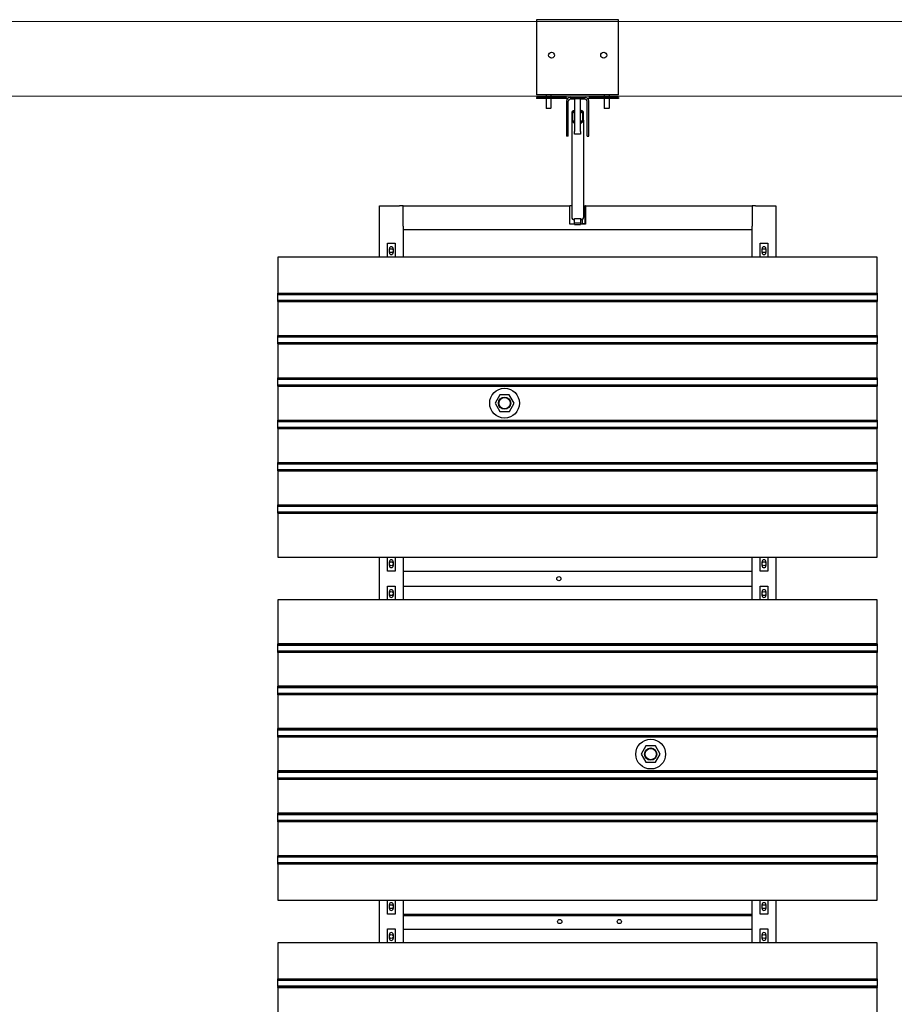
# Model space of a CAD drawing. Extents: x -89225 to 110569, y 13360 to 87647.
# Tile 226 of 256: x 23510 to 26443, y 61092 to 64394. Entities that reach past the tile are written whole.
import ezdxf

# ---------------------------------------------------------------- set-up
doc = ezdxf.new("R2010")
doc.units = 0
doc.layers.add('Beluchtingstank', color=253, linetype='Continuous')
doc.layers.add('Iv-Lines 035', color=4, linetype='Continuous')

# ---------------------------------------------------------------- blocks, each defined once
blk = doc.blocks.new('Beluchtingselementen Bosman')
for p, q in [((1264754.4, -873668.2), (1264754.4, -873908.7)), ((1265029.4, -873668.2), (1264754.4, -873668.2)), ((1265029.4, -873908.7), (1265029.4, -873668.2)), ((1264754.4, -873908.7), (1264754.4, -873920.7)), ((1265029.4, -873920.7), (1264754.4, -873920.7)), ((1264854.4, -873928.8), (1264754.4, -873928.8)), ((1264754.4, -873928.8), (1264754.4, -873932.8)), ((1264854.4, -873932.8), (1264754.4, -873932.8)), ((1264786.4, -873920.7), (1264786.4, -873928.8)), ((1264786.4, -873932.8), (1264786.4, -873965.2)), ((1264802.4, -873920.7), (1264802.4, -873928.8)), ((1264802.4, -873932.8), (1264802.4, -873965.2)), ((1264854.4, -873928.8), (1264854.4, -873932.8)), ((1264866.4, -873928.8), (1264917.4, -873928.8)), ((1264881.9, -873934.8), (1264866.4, -873934.8)), ((1264881.9, -873933.5), (1264881.9, -874043.3)), ((1264901.9, -873933.5), (1264881.9, -873933.5)), ((1264901.9, -874043.3), (1264901.9, -873933.5)), ((1264917.4, -873934.8), (1264901.9, -873934.8)), ((1265029.4, -873928.8), (1264929.4, -873928.8)), ((1264929.4, -873928.8), (1264929.4, -873932.8)), ((1265029.4, -873932.8), (1264929.4, -873932.8)), ((1264981.4, -873920.7), (1264981.4, -873928.8)), ((1264981.4, -873932.8), (1264981.4, -873965.2)), ((1264997.4, -873920.7), (1264997.4, -873928.8)), ((1264997.4, -873932.8), (1264997.4, -873965.2)), ((1265029.4, -873920.7), (1265029.4, -873908.7)), ((1265029.4, -873928.8), (1265029.4, -873932.8)), ((1264786.4, -873965.2), (1264802.4, -873965.2)), ((1264786.9, -873965.7), (1264786.4, -873965.2)), ((1264801.9, -873965.7), (1264786.9, -873965.7)), ((1264801.9, -873965.7), (1264802.4, -873965.2)), ((1264854.4, -873940.8), (1264854.4, -874058.8)), ((1264860.4, -874058.8), (1264860.4, -873940.8)), ((1264923.4, -874058.8), (1264923.4, -873940.8)), ((1264929.4, -874058.8), (1264929.4, -873940.8)), ((1264981.4, -873965.2), (1264997.4, -873965.2)), ((1264981.9, -873965.7), (1264981.4, -873965.2)), ((1264996.9, -873965.7), (1264981.9, -873965.7)), ((1264996.9, -873965.7), (1264997.4, -873965.2)), ((1264871.9, -873981), (1264871.9, -874004.9)), ((1264875.9, -874004.9), (1264875.9, -873981)), ((1264880.9, -873973.1), (1264879.9, -873973.1)), ((1264879.9, -873977.1), (1264880.9, -873977.1)), ((1264880.9, -873977.1), (1264880.9, -873973.1)), ((1264880.9, -873981.5), (1264880.9, -873977.1)), ((1264880.9, -873977.5), (1264881.9, -873977.5)), ((1264881.9, -873981.5), (1264880.9, -873981.5)), ((1264901.9, -873977.5), (1264902.9, -873977.5)), ((1264902.9, -873981.5), (1264901.9, -873981.5)), ((1264903.9, -873973.1), (1264902.9, -873973.1)), ((1264902.9, -873973.1), (1264902.9, -873977.1)), ((1264902.9, -873977.1), (1264902.9, -873981.5)), ((1264902.9, -873977.1), (1264903.9, -873977.1)), ((1264907.9, -873981), (1264907.9, -874004.9)), ((1264911.9, -874004.9), (1264911.9, -873981)), ((1264871.9, -874004.9), (1264871.9, -874331.2)), ((1264880.9, -874008.9), (1264879.9, -874008.9)), ((1264879.9, -874012.9), (1264880.9, -874012.9)), ((1264880.9, -874012.9), (1264880.9, -874008.9)), ((1264880.9, -874017.4), (1264880.9, -874012.9)), ((1264880.9, -874013.4), (1264881.9, -874013.4)), ((1264881.9, -874017.4), (1264880.9, -874017.4)), ((1264901.9, -874013.4), (1264902.9, -874013.4)), ((1264902.9, -874017.4), (1264901.9, -874017.4)), ((1264903.9, -874008.9), (1264902.9, -874008.9)), ((1264902.9, -874008.9), (1264902.9, -874012.9)), ((1264902.9, -874012.9), (1264903.9, -874012.9)), ((1264902.9, -874012.9), (1264902.9, -874017.4)), ((1264911.9, -874004.9), (1264911.9, -874331.2)), ((1264860.4, -874058.8), (1264854.4, -874058.8)), ((1264881.9, -874052.2), (1264881.9, -874043.3)), ((1264901.9, -874052.2), (1264881.9, -874052.2)), ((1264901.9, -874043.3), (1264901.9, -874052.2)), ((1264923.4, -874058.8), (1264929.4, -874058.8)), ((1264226.9, -874464.3), (1264226.9, -874292.8)), ((1264226.9, -874292.8), (1264294.9, -874292.8)), ((1264306.9, -874292.8), (1264294.9, -874292.8)), ((1264306.9, -874292.8), (1264865.9, -874292.8)), ((1264306.9, -874360.8), (1264306.9, -874292.8)), ((1264865.9, -874353.8), (1264865.9, -874292.8)), ((1264871.9, -874292.8), (1264865.9, -874292.8)), ((1264911.9, -874292.8), (1264916.9, -874292.8)), ((1264917.9, -874292.8), (1264916.9, -874292.8)), ((1264916.9, -874352.8), (1264916.9, -874292.8)), ((1264917.9, -874292.8), (1265476.9, -874292.8)), ((1264917.9, -874292.8), (1264917.9, -874353.8)), ((1265488.9, -874292.8), (1265476.9, -874292.8)), ((1265476.9, -874292.8), (1265476.9, -874360.8)), ((1265488.9, -874292.8), (1265556.9, -874292.8)), ((1265556.9, -874292.8), (1265556.9, -874464.3)), ((1264306.9, -874360.8), (1264306.9, -874372.8)), ((1264881.9, -874353.8), (1264865.9, -874353.8)), ((1264879.9, -874339.2), (1264880.9, -874339.2)), ((1264880.9, -874339.2), (1264880.9, -874334.7)), ((1264880.9, -874334.7), (1264902.9, -874334.7)), ((1264881.9, -874349.7), (1264881.9, -874334.7)), ((1264881.9, -874355), (1264881.9, -874349.7)), ((1264881.9, -874349.7), (1264901.9, -874349.7)), ((1264881.9, -874355), (1264901.9, -874355)), ((1264901.9, -874334.7), (1264901.9, -874349.7)), ((1264901.9, -874349.7), (1264901.9, -874355)), ((1264917.9, -874353.8), (1264901.9, -874353.8)), ((1264902.9, -874334.7), (1264902.9, -874339.2)), ((1264902.9, -874339.2), (1264903.9, -874339.2)), ((1264906.9, -874338.6), (1264906.9, -874352.8)), ((1264916.9, -874352.8), (1264906.9, -874352.8)), ((1265476.9, -874372.8), (1265476.9, -874360.8)), ((1264306.9, -874372.8), (1264306.9, -874464.3)), ((1265476.9, -874372.8), (1264306.9, -874372.8)), ((1265476.9, -874464.3), (1265476.9, -874372.8)), ((1264254.4, -874464.3), (1264254.4, -874417.7)), ((1264254.4, -874417.7), (1264279.4, -874417.7)), ((1264279.4, -874417.7), (1264279.4, -874464.3)), ((1265504.4, -874464.3), (1265504.4, -874417.7)), ((1265504.4, -874417.7), (1265529.4, -874417.7)), ((1265529.4, -874417.7), (1265529.4, -874464.3)), ((1265896.9, -874464.3), (1263886.9, -874464.3)), ((1263886.9, -874464.3), (1263886.9, -874585)), ((1264260.4, -874449.3), (1264260.4, -874436.3)), ((1264273.4, -874436.3), (1264273.4, -874449.3)), ((1265510.4, -874449.3), (1265510.4, -874436.3)), ((1265523.4, -874436.3), (1265523.4, -874449.3)), ((1265896.9, -874585), (1265896.9, -874464.3)), ((1263886.9, -874585.7), (1263886.9, -874585)), ((1263886.9, -874585), (1265896.9, -874585)), ((1263886.9, -874588.5), (1263886.9, -874585.7)), ((1263886.9, -874585.7), (1265896.9, -874585.7)), ((1263886.9, -874588.5), (1263886.9, -874589.7)), ((1263886.9, -874591.3), (1263886.9, -874589.7)), ((1263886.9, -874589.7), (1265896.9, -874589.7)), ((1263886.9, -874607.3), (1263886.9, -874591.3)), ((1265896.9, -874585), (1265896.9, -874585.7)), ((1265896.9, -874585.7), (1265896.9, -874588.5)), ((1265896.9, -874589.7), (1265896.9, -874588.5)), ((1265896.9, -874589.7), (1265896.9, -874591.3)), ((1265896.9, -874591.3), (1265896.9, -874607.3)), ((1263886.9, -874608.8), (1263886.9, -874607.3)), ((1263886.9, -874608.8), (1263886.9, -874610.1)), ((1263886.9, -874608.8), (1265896.9, -874608.8)), ((1263886.9, -874612.9), (1263886.9, -874610.1)), ((1263886.9, -874613.6), (1263886.9, -874612.9)), ((1263886.9, -874612.9), (1265896.9, -874612.9)), ((1263886.9, -874613.6), (1263886.9, -874727)), ((1263886.9, -874613.6), (1265896.9, -874613.6)), ((1265896.9, -874607.3), (1265896.9, -874608.8)), ((1265896.9, -874610.1), (1265896.9, -874608.8)), ((1265896.9, -874610.1), (1265896.9, -874612.9)), ((1265896.9, -874612.9), (1265896.9, -874613.6)), ((1265896.9, -874727), (1265896.9, -874613.6)), ((1263886.9, -874727.7), (1263886.9, -874727)), ((1263886.9, -874727), (1265896.9, -874727)), ((1263886.9, -874730.5), (1263886.9, -874727.7)), ((1263886.9, -874727.7), (1265896.9, -874727.7)), ((1265896.9, -874727), (1265896.9, -874727.7)), ((1265896.9, -874727.7), (1265896.9, -874730.5)), ((1263886.9, -874730.5), (1263886.9, -874731.7)), ((1263886.9, -874733.3), (1263886.9, -874731.7)), ((1263886.9, -874731.7), (1265896.9, -874731.7)), ((1263886.9, -874749.3), (1263886.9, -874733.3)), ((1263886.9, -874750.8), (1263886.9, -874749.3)), ((1263886.9, -874750.8), (1263886.9, -874752.1)), ((1263886.9, -874750.8), (1265896.9, -874750.8)), ((1263886.9, -874754.9), (1263886.9, -874752.1)), ((1263886.9, -874755.6), (1263886.9, -874754.9)), ((1263886.9, -874754.9), (1265896.9, -874754.9)), ((1263886.9, -874755.6), (1263886.9, -874869)), ((1263886.9, -874755.6), (1265896.9, -874755.6)), ((1265896.9, -874731.7), (1265896.9, -874730.5)), ((1265896.9, -874731.7), (1265896.9, -874733.3)), ((1265896.9, -874733.3), (1265896.9, -874749.3)), ((1265896.9, -874749.3), (1265896.9, -874750.8)), ((1265896.9, -874752.1), (1265896.9, -874750.8)), ((1265896.9, -874752.1), (1265896.9, -874754.9)), ((1265896.9, -874754.9), (1265896.9, -874755.6)), ((1265896.9, -874869), (1265896.9, -874755.6)), ((1263886.9, -874869.7), (1263886.9, -874869)), ((1263886.9, -874869), (1265896.9, -874869)), ((1263886.9, -874872.5), (1263886.9, -874869.7)), ((1263886.9, -874869.7), (1265896.9, -874869.7)), ((1263886.9, -874872.5), (1263886.9, -874873.7)), ((1263886.9, -874875.3), (1263886.9, -874873.7)), ((1263886.9, -874873.7), (1265896.9, -874873.7)), ((1263886.9, -874891.3), (1263886.9, -874875.3)), ((1263886.9, -874892.8), (1263886.9, -874891.3)), ((1263886.9, -874892.8), (1263886.9, -874894.1)), ((1263886.9, -874892.8), (1265896.9, -874892.8)), ((1265896.9, -874869), (1265896.9, -874869.7)), ((1265896.9, -874869.7), (1265896.9, -874872.5)), ((1265896.9, -874873.7), (1265896.9, -874872.5)), ((1265896.9, -874873.7), (1265896.9, -874875.3)), ((1265896.9, -874875.3), (1265896.9, -874891.3)), ((1265896.9, -874891.3), (1265896.9, -874892.8)), ((1265896.9, -874894.1), (1265896.9, -874892.8)), ((1263886.9, -874896.9), (1263886.9, -874894.1)), ((1263886.9, -874897.6), (1263886.9, -874896.9)), ((1263886.9, -874896.9), (1265896.9, -874896.9)), ((1263886.9, -874897.6), (1263886.9, -875011)), ((1263886.9, -874897.6), (1265896.9, -874897.6)), ((1264662.7, -874926.7), (1264630.9, -874926.8)), ((1264678.7, -874954.2), (1264662.7, -874926.7)), ((1265896.9, -874894.1), (1265896.9, -874896.9)), ((1265896.9, -874896.9), (1265896.9, -874897.6)), ((1265896.9, -875011), (1265896.9, -874897.6)), ((1264630.9, -874926.8), (1264615.1, -874954.4)), ((1264615.1, -874954.4), (1264631.1, -874981.9)), ((1264662.9, -874981.8), (1264678.7, -874954.2)), ((1264631.1, -874981.9), (1264662.9, -874981.8)), ((1263886.9, -875011.7), (1263886.9, -875011)), ((1263886.9, -875011), (1265896.9, -875011)), ((1263886.9, -875014.5), (1263886.9, -875011.7)), ((1263886.9, -875011.7), (1265896.9, -875011.7)), ((1263886.9, -875014.5), (1263886.9, -875015.7)), ((1263886.9, -875017.3), (1263886.9, -875015.7)), ((1263886.9, -875015.7), (1265896.9, -875015.7)), ((1263886.9, -875033.3), (1263886.9, -875017.3)), ((1265896.9, -875011), (1265896.9, -875011.7)), ((1265896.9, -875011.7), (1265896.9, -875014.5)), ((1265896.9, -875015.7), (1265896.9, -875014.5)), ((1265896.9, -875015.7), (1265896.9, -875017.3)), ((1265896.9, -875017.3), (1265896.9, -875033.3)), ((1263886.9, -875034.8), (1263886.9, -875033.3)), ((1263886.9, -875034.8), (1263886.9, -875036.1)), ((1263886.9, -875034.8), (1265896.9, -875034.8)), ((1263886.9, -875038.9), (1263886.9, -875036.1)), ((1263886.9, -875039.6), (1263886.9, -875038.9)), ((1263886.9, -875038.9), (1265896.9, -875038.9)), ((1263886.9, -875039.6), (1263886.9, -875153)), ((1263886.9, -875039.6), (1265896.9, -875039.6)), ((1265896.9, -875033.3), (1265896.9, -875034.8)), ((1265896.9, -875036.1), (1265896.9, -875034.8)), ((1265896.9, -875036.1), (1265896.9, -875038.9)), ((1265896.9, -875038.9), (1265896.9, -875039.6)), ((1265896.9, -875153), (1265896.9, -875039.6)), ((1263886.9, -875153.7), (1263886.9, -875153)), ((1263886.9, -875153), (1265896.9, -875153)), ((1263886.9, -875156.5), (1263886.9, -875153.7)), ((1263886.9, -875153.7), (1265896.9, -875153.7)), ((1263886.9, -875156.5), (1263886.9, -875157.7)), ((1263886.9, -875159.3), (1263886.9, -875157.7)), ((1263886.9, -875157.7), (1265896.9, -875157.7)), ((1265896.9, -875153), (1265896.9, -875153.7)), ((1265896.9, -875153.7), (1265896.9, -875156.5)), ((1265896.9, -875157.7), (1265896.9, -875156.5)), ((1265896.9, -875157.7), (1265896.9, -875159.3)), ((1263886.9, -875175.3), (1263886.9, -875159.3)), ((1263886.9, -875176.8), (1263886.9, -875175.3)), ((1263886.9, -875176.8), (1263886.9, -875178.1)), ((1263886.9, -875176.8), (1265896.9, -875176.8)), ((1263886.9, -875180.9), (1263886.9, -875178.1)), ((1263886.9, -875181.6), (1263886.9, -875180.9)), ((1263886.9, -875180.9), (1265896.9, -875180.9)), ((1263886.9, -875181.6), (1263886.9, -875295)), ((1263886.9, -875181.6), (1265896.9, -875181.6)), ((1265896.9, -875159.3), (1265896.9, -875175.3)), ((1265896.9, -875175.3), (1265896.9, -875176.8)), ((1265896.9, -875178.1), (1265896.9, -875176.8)), ((1265896.9, -875178.1), (1265896.9, -875180.9)), ((1265896.9, -875180.9), (1265896.9, -875181.6)), ((1265896.9, -875295), (1265896.9, -875181.6)), ((1263886.9, -875295.7), (1263886.9, -875295)), ((1263886.9, -875295), (1265896.9, -875295)), ((1263886.9, -875298.5), (1263886.9, -875295.7)), ((1263886.9, -875295.7), (1265896.9, -875295.7)), ((1263886.9, -875298.5), (1263886.9, -875299.7)), ((1263886.9, -875301.3), (1263886.9, -875299.7)), ((1263886.9, -875299.7), (1265896.9, -875299.7)), ((1263886.9, -875317.3), (1263886.9, -875301.3)), ((1263886.9, -875318.8), (1263886.9, -875317.3)), ((1263886.9, -875318.8), (1263886.9, -875320.1)), ((1263886.9, -875318.8), (1265896.9, -875318.8)), ((1263886.9, -875322.9), (1263886.9, -875320.1)), ((1263886.9, -875323.6), (1263886.9, -875322.9)), ((1263886.9, -875322.9), (1265896.9, -875322.9)), ((1265896.9, -875295), (1265896.9, -875295.7)), ((1265896.9, -875295.7), (1265896.9, -875298.5)), ((1265896.9, -875299.7), (1265896.9, -875298.5)), ((1265896.9, -875299.7), (1265896.9, -875301.3)), ((1265896.9, -875301.3), (1265896.9, -875317.3)), ((1265896.9, -875317.3), (1265896.9, -875318.8)), ((1265896.9, -875320.1), (1265896.9, -875318.8)), ((1265896.9, -875320.1), (1265896.9, -875322.9)), ((1265896.9, -875322.9), (1265896.9, -875323.6)), ((1263886.9, -875323.6), (1263886.9, -875471.1)), ((1263886.9, -875323.6), (1265896.9, -875323.6)), ((1265896.9, -875471.1), (1265896.9, -875323.6)), ((1263886.9, -875471.1), (1265896.9, -875471.1)), ((1264226.9, -875614.3), (1264226.9, -875471.1)), ((1264254.4, -875517.7), (1264254.4, -875471.1)), ((1264260.4, -875499.1), (1264260.4, -875486.1)), ((1264273.4, -875486.1), (1264273.4, -875499.1)), ((1264279.4, -875471.1), (1264279.4, -875517.7)), ((1264306.9, -875471.1), (1264306.9, -875614.3)), ((1265476.9, -875614.3), (1265476.9, -875471.1)), ((1265504.4, -875517.7), (1265504.4, -875471.1)), ((1265510.4, -875499.1), (1265510.4, -875486.1)), ((1265523.4, -875486.1), (1265523.4, -875499.1)), ((1265529.4, -875471.1), (1265529.4, -875517.7)), ((1265556.9, -875471.1), (1265556.9, -875614.3)), ((1264279.4, -875517.7), (1264254.4, -875517.7)), ((1264306.9, -875517.8), (1265476.9, -875517.8)), ((1265529.4, -875517.7), (1265504.4, -875517.7)), ((1264306.9, -875523.8), (1264306.9, -875567.8)), ((1265476.9, -875567.8), (1265476.9, -875523.8)), ((1264254.4, -875614.3), (1264254.4, -875567.7)), ((1264254.4, -875567.7), (1264279.4, -875567.7)), ((1264260.4, -875599.3), (1264260.4, -875586.3)), ((1264273.4, -875586.3), (1264273.4, -875599.3)), ((1264279.4, -875567.7), (1264279.4, -875614.3)), ((1264306.9, -875567.8), (1265476.9, -875567.8)), ((1265504.4, -875614.3), (1265504.4, -875567.7)), ((1265504.4, -875567.7), (1265529.4, -875567.7)), ((1265510.4, -875599.3), (1265510.4, -875586.3)), ((1265523.4, -875586.3), (1265523.4, -875599.3)), ((1265529.4, -875567.7), (1265529.4, -875614.3)), ((1265896.9, -875614.3), (1263886.9, -875614.3)), ((1263886.9, -875614.3), (1263886.9, -875761.8)), ((1265896.9, -875761.8), (1265896.9, -875614.3)), ((1263886.9, -875762.5), (1263886.9, -875761.8)), ((1265896.9, -875761.8), (1263886.9, -875761.8)), ((1263886.9, -875765.3), (1263886.9, -875762.5)), ((1265896.9, -875762.5), (1263886.9, -875762.5)), ((1263886.9, -875765.3), (1263886.9, -875766.5)), ((1263886.9, -875768.1), (1263886.9, -875766.5)), ((1265896.9, -875766.5), (1263886.9, -875766.5)), ((1263886.9, -875784.1), (1263886.9, -875768.1)), ((1263886.9, -875785.6), (1263886.9, -875784.1)), ((1265896.9, -875761.8), (1265896.9, -875762.5)), ((1265896.9, -875762.5), (1265896.9, -875765.3)), ((1265896.9, -875766.5), (1265896.9, -875765.3)), ((1265896.9, -875766.5), (1265896.9, -875768.1)), ((1265896.9, -875768.1), (1265896.9, -875784.1)), ((1265896.9, -875784.1), (1265896.9, -875785.6)), ((1263886.9, -875785.6), (1263886.9, -875786.9)), ((1265896.9, -875785.6), (1263886.9, -875785.6)), ((1263886.9, -875789.7), (1263886.9, -875786.9)), ((1263886.9, -875790.4), (1263886.9, -875789.7)), ((1265896.9, -875789.7), (1263886.9, -875789.7)), ((1263886.9, -875790.4), (1263886.9, -875903.8)), ((1265896.9, -875790.4), (1263886.9, -875790.4)), ((1265896.9, -875786.9), (1265896.9, -875785.6)), ((1265896.9, -875786.9), (1265896.9, -875789.7)), ((1265896.9, -875789.7), (1265896.9, -875790.4)), ((1265896.9, -875903.8), (1265896.9, -875790.4)), ((1263886.9, -875904.5), (1263886.9, -875903.8)), ((1265896.9, -875903.8), (1263886.9, -875903.8)), ((1263886.9, -875907.3), (1263886.9, -875904.5)), ((1265896.9, -875904.5), (1263886.9, -875904.5)), ((1263886.9, -875907.3), (1263886.9, -875908.5)), ((1263886.9, -875910.1), (1263886.9, -875908.5)), ((1265896.9, -875908.5), (1263886.9, -875908.5)), ((1263886.9, -875926.1), (1263886.9, -875910.1)), ((1265896.9, -875903.8), (1265896.9, -875904.5)), ((1265896.9, -875904.5), (1265896.9, -875907.3)), ((1265896.9, -875908.5), (1265896.9, -875907.3)), ((1265896.9, -875908.5), (1265896.9, -875910.1)), ((1265896.9, -875910.1), (1265896.9, -875926.1)), ((1263886.9, -875927.6), (1263886.9, -875926.1)), ((1263886.9, -875927.6), (1263886.9, -875928.9)), ((1265896.9, -875927.6), (1263886.9, -875927.6)), ((1263886.9, -875931.7), (1263886.9, -875928.9)), ((1263886.9, -875932.4), (1263886.9, -875931.7)), ((1265896.9, -875931.7), (1263886.9, -875931.7)), ((1263886.9, -875932.4), (1263886.9, -876045.8)), ((1265896.9, -875932.4), (1263886.9, -875932.4)), ((1265896.9, -875926.1), (1265896.9, -875927.6)), ((1265896.9, -875928.9), (1265896.9, -875927.6)), ((1265896.9, -875928.9), (1265896.9, -875931.7)), ((1265896.9, -875931.7), (1265896.9, -875932.4)), ((1265896.9, -876045.8), (1265896.9, -875932.4)), ((1263886.9, -876046.5), (1263886.9, -876045.8)), ((1265896.9, -876045.8), (1263886.9, -876045.8)), ((1263886.9, -876049.3), (1263886.9, -876046.5)), ((1265896.9, -876046.5), (1263886.9, -876046.5)), ((1263886.9, -876049.3), (1263886.9, -876050.5)), ((1265896.9, -876045.8), (1265896.9, -876046.5)), ((1265896.9, -876046.5), (1265896.9, -876049.3)), ((1265896.9, -876050.5), (1265896.9, -876049.3)), ((1263886.9, -876052.1), (1263886.9, -876050.5)), ((1265896.9, -876050.5), (1263886.9, -876050.5)), ((1263886.9, -876068.1), (1263886.9, -876052.1)), ((1263886.9, -876069.6), (1263886.9, -876068.1)), ((1263886.9, -876069.6), (1263886.9, -876070.9)), ((1265896.9, -876069.6), (1263886.9, -876069.6)), ((1263886.9, -876073.7), (1263886.9, -876070.9)), ((1263886.9, -876074.4), (1263886.9, -876073.7)), ((1265896.9, -876073.7), (1263886.9, -876073.7)), ((1263886.9, -876074.4), (1263886.9, -876187.8)), ((1265896.9, -876074.4), (1263886.9, -876074.4)), ((1265896.9, -876050.5), (1265896.9, -876052.1)), ((1265896.9, -876052.1), (1265896.9, -876068.1)), ((1265896.9, -876068.1), (1265896.9, -876069.6)), ((1265896.9, -876070.9), (1265896.9, -876069.6)), ((1265896.9, -876070.9), (1265896.9, -876073.7)), ((1265896.9, -876073.7), (1265896.9, -876074.4)), ((1265896.9, -876187.8), (1265896.9, -876074.4)), ((1265120.9, -876103.6), (1265105.1, -876131.2)), ((1265152.7, -876103.5), (1265120.9, -876103.6)), ((1265168.7, -876131), (1265152.7, -876103.5)), ((1265105.1, -876131.2), (1265121.1, -876158.7)), ((1265152.9, -876158.6), (1265168.7, -876131)), ((1265121.1, -876158.7), (1265152.9, -876158.6)), ((1263886.9, -876188.5), (1263886.9, -876187.8)), ((1265896.9, -876187.8), (1263886.9, -876187.8)), ((1263886.9, -876191.3), (1263886.9, -876188.5)), ((1265896.9, -876188.5), (1263886.9, -876188.5)), ((1263886.9, -876191.3), (1263886.9, -876192.5)), ((1263886.9, -876194.1), (1263886.9, -876192.5)), ((1265896.9, -876192.5), (1263886.9, -876192.5)), ((1263886.9, -876210.1), (1263886.9, -876194.1)), ((1263886.9, -876211.6), (1263886.9, -876210.1)), ((1263886.9, -876211.6), (1263886.9, -876212.9)), ((1265896.9, -876211.6), (1263886.9, -876211.6)), ((1263886.9, -876215.7), (1263886.9, -876212.9)), ((1265896.9, -876187.8), (1265896.9, -876188.5)), ((1265896.9, -876188.5), (1265896.9, -876191.3)), ((1265896.9, -876192.5), (1265896.9, -876191.3)), ((1265896.9, -876192.5), (1265896.9, -876194.1)), ((1265896.9, -876194.1), (1265896.9, -876210.1)), ((1265896.9, -876210.1), (1265896.9, -876211.6)), ((1265896.9, -876212.9), (1265896.9, -876211.6)), ((1265896.9, -876212.9), (1265896.9, -876215.7)), ((1263886.9, -876216.4), (1263886.9, -876215.7)), ((1265896.9, -876215.7), (1263886.9, -876215.7)), ((1263886.9, -876216.4), (1263886.9, -876329.8)), ((1265896.9, -876216.4), (1263886.9, -876216.4)), ((1265896.9, -876215.7), (1265896.9, -876216.4)), ((1265896.9, -876329.8), (1265896.9, -876216.4)), ((1263886.9, -876330.5), (1263886.9, -876329.8)), ((1265896.9, -876329.8), (1263886.9, -876329.8)), ((1263886.9, -876333.3), (1263886.9, -876330.5)), ((1265896.9, -876330.5), (1263886.9, -876330.5)), ((1263886.9, -876333.3), (1263886.9, -876334.5)), ((1263886.9, -876336.1), (1263886.9, -876334.5)), ((1265896.9, -876334.5), (1263886.9, -876334.5)), ((1263886.9, -876352.1), (1263886.9, -876336.1)), ((1265896.9, -876329.8), (1265896.9, -876330.5)), ((1265896.9, -876330.5), (1265896.9, -876333.3)), ((1265896.9, -876334.5), (1265896.9, -876333.3)), ((1265896.9, -876334.5), (1265896.9, -876336.1)), ((1265896.9, -876336.1), (1265896.9, -876352.1)), ((1263886.9, -876353.6), (1263886.9, -876352.1)), ((1263886.9, -876353.6), (1263886.9, -876354.9)), ((1265896.9, -876353.6), (1263886.9, -876353.6)), ((1263886.9, -876357.7), (1263886.9, -876354.9)), ((1263886.9, -876358.4), (1263886.9, -876357.7)), ((1265896.9, -876357.7), (1263886.9, -876357.7)), ((1263886.9, -876358.4), (1263886.9, -876471.8)), ((1265896.9, -876358.4), (1263886.9, -876358.4)), ((1265896.9, -876352.1), (1265896.9, -876353.6)), ((1265896.9, -876354.9), (1265896.9, -876353.6)), ((1265896.9, -876354.9), (1265896.9, -876357.7)), ((1265896.9, -876357.7), (1265896.9, -876358.4)), ((1265896.9, -876471.8), (1265896.9, -876358.4)), ((1263886.9, -876472.5), (1263886.9, -876471.8)), ((1265896.9, -876471.8), (1263886.9, -876471.8)), ((1263886.9, -876475.3), (1263886.9, -876472.5)), ((1265896.9, -876472.5), (1263886.9, -876472.5)), ((1263886.9, -876475.3), (1263886.9, -876476.5)), ((1263886.9, -876478.1), (1263886.9, -876476.5)), ((1265896.9, -876476.5), (1263886.9, -876476.5)), ((1263886.9, -876494.1), (1263886.9, -876478.1)), ((1265896.9, -876471.8), (1265896.9, -876472.5)), ((1265896.9, -876472.5), (1265896.9, -876475.3)), ((1265896.9, -876476.5), (1265896.9, -876475.3)), ((1265896.9, -876476.5), (1265896.9, -876478.1)), ((1265896.9, -876478.1), (1265896.9, -876494.1)), ((1263886.9, -876495.6), (1263886.9, -876494.1)), ((1263886.9, -876495.6), (1263886.9, -876496.9)), ((1265896.9, -876495.6), (1263886.9, -876495.6)), ((1263886.9, -876499.7), (1263886.9, -876496.9)), ((1263886.9, -876500.4), (1263886.9, -876499.7)), ((1265896.9, -876499.7), (1263886.9, -876499.7)), ((1263886.9, -876500.4), (1263886.9, -876621.1)), ((1265896.9, -876500.4), (1263886.9, -876500.4)), ((1265896.9, -876494.1), (1265896.9, -876495.6)), ((1265896.9, -876496.9), (1265896.9, -876495.6)), ((1265896.9, -876496.9), (1265896.9, -876499.7)), ((1265896.9, -876499.7), (1265896.9, -876500.4)), ((1265896.9, -876621.1), (1265896.9, -876500.4)), ((1263886.9, -876621.1), (1265896.9, -876621.1)), ((1264226.9, -876764.3), (1264226.9, -876621.1)), ((1264254.4, -876667.7), (1264254.4, -876621.1)), ((1264260.4, -876649.1), (1264260.4, -876636.1)), ((1264273.4, -876636.1), (1264273.4, -876649.1)), ((1264279.4, -876621.1), (1264279.4, -876667.7)), ((1264306.9, -876621.1), (1264306.9, -876764.3)), ((1265476.9, -876764.3), (1265476.9, -876621.1)), ((1265504.4, -876667.7), (1265504.4, -876621.1)), ((1265510.4, -876649.1), (1265510.4, -876636.1)), ((1265523.4, -876636.1), (1265523.4, -876649.1)), ((1265529.4, -876621.1), (1265529.4, -876667.7)), ((1265556.9, -876621.1), (1265556.9, -876764.3)), ((1264279.4, -876667.7), (1264254.4, -876667.7)), ((1264306.9, -876667.8), (1265476.9, -876667.8)), ((1265476.9, -876670.8), (1264306.9, -876670.8)), ((1265476.9, -876673.8), (1264306.9, -876673.8)), ((1264306.9, -876673.8), (1264306.9, -876717.8)), ((1265476.9, -876717.8), (1265476.9, -876673.8)), ((1265529.4, -876667.7), (1265504.4, -876667.7)), ((1264254.4, -876764.3), (1264254.4, -876717.7)), ((1264254.4, -876717.7), (1264279.4, -876717.7)), ((1264260.4, -876749.3), (1264260.4, -876736.3)), ((1264273.4, -876736.3), (1264273.4, -876749.3)), ((1264279.4, -876717.7), (1264279.4, -876764.3)), ((1264306.9, -876717.8), (1265476.9, -876717.8)), ((1265504.4, -876764.3), (1265504.4, -876717.7)), ((1265504.4, -876717.7), (1265529.4, -876717.7)), ((1265510.4, -876749.3), (1265510.4, -876736.3)), ((1265523.4, -876736.3), (1265523.4, -876749.3)), ((1265529.4, -876717.7), (1265529.4, -876764.3)), ((1265896.9, -876764.3), (1263886.9, -876764.3)), ((1263886.9, -876764.3), (1263886.9, -876885)), ((1265896.9, -876885), (1265896.9, -876764.3)), ((1263886.9, -876885.7), (1263886.9, -876885)), ((1263886.9, -876885), (1265896.9, -876885)), ((1263886.9, -876888.5), (1263886.9, -876885.7)), ((1263886.9, -876885.7), (1265896.9, -876885.7)), ((1263886.9, -876888.5), (1263886.9, -876889.7)), ((1263886.9, -876891.3), (1263886.9, -876889.7)), ((1263886.9, -876889.7), (1265896.9, -876889.7)), ((1263886.9, -876907.3), (1263886.9, -876891.3)), ((1263886.9, -876908.8), (1263886.9, -876907.3)), ((1265896.9, -876885), (1265896.9, -876885.7)), ((1265896.9, -876885.7), (1265896.9, -876888.5)), ((1265896.9, -876889.7), (1265896.9, -876888.5)), ((1265896.9, -876889.7), (1265896.9, -876891.3)), ((1265896.9, -876891.3), (1265896.9, -876907.3)), ((1265896.9, -876907.3), (1265896.9, -876908.8)), ((1263886.9, -876908.8), (1263886.9, -876910.1)), ((1263886.9, -876908.8), (1265896.9, -876908.8)), ((1263886.9, -876912.9), (1263886.9, -876910.1)), ((1263886.9, -876913.6), (1263886.9, -876912.9)), ((1263886.9, -876912.9), (1265896.9, -876912.9)), ((1263886.9, -876913.6), (1263886.9, -877027)), ((1263886.9, -876913.6), (1265896.9, -876913.6)), ((1265896.9, -876910.1), (1265896.9, -876908.8)), ((1265896.9, -876910.1), (1265896.9, -876912.9)), ((1265896.9, -876912.9), (1265896.9, -876913.6)), ((1265896.9, -877027), (1265896.9, -876913.6))]:
    blk.add_line(p, q)
for centre, radius in [((1264804.4, -873787.2), 10), ((1264979.4, -873787.2), 10), ((1264266.9, -874442.8), 6.5), ((1265516.9, -874442.8), 6.5), ((1264646.9, -874954.3), 50), ((1264646.9, -874954.3), 20.5), ((1264646.9, -874954.3), 19), ((1264266.9, -875492.8), 6.5), ((1265516.9, -875492.8), 6.5), ((1264828.9, -875542.8), 7), ((1264266.9, -875592.8), 6.5), ((1265516.9, -875592.8), 6.5), ((1265136.9, -876131.1), 50), ((1265136.9, -876131.1), 20.5), ((1265136.9, -876131.1), 19), ((1264266.9, -876642.8), 6.5), ((1265516.9, -876642.8), 6.5), ((1264831.9, -876692.8), 7), ((1265031.9, -876692.8), 7), ((1264266.9, -876742.8), 6.5), ((1265516.9, -876742.8), 6.5)]:
    blk.add_circle(centre, radius)
for centre, radius, start, end in [((1264866.4, -873940.8), 12, 90, 180), ((1264866.4, -873940.8), 6, 90, 180), ((1264917.4, -873940.8), 12, 0, 90), ((1264917.4, -873940.8), 6, 0, 90), ((1264266.9, -874436.3), 6.5, 0, 180), ((1265516.9, -874436.3), 6.5, 360, 180), ((1264266.9, -874449.3), 6.5, 180, 0), ((1265516.9, -874449.3), 6.5, 180, 360), ((1264266.9, -875486.1), 6.5, 360, 180), ((1265516.9, -875486.1), 6.5, 0, 180), ((1264266.9, -875499.1), 6.5, 180, 360), ((1265516.9, -875499.1), 6.5, 180, 0), ((1264266.9, -875586.3), 6.5, 0, 180), ((1265516.9, -875586.3), 6.5, 360, 180), ((1264266.9, -875599.3), 6.5, 180, 0), ((1265516.9, -875599.3), 6.5, 180, 360), ((1264266.9, -876636.1), 6.5, 360, 180), ((1265516.9, -876636.1), 6.5, 0, 180), ((1264266.9, -876649.1), 6.5, 180, 360), ((1265516.9, -876649.1), 6.5, 180, 0), ((1264266.9, -876736.3), 6.5, 0, 180), ((1265516.9, -876736.3), 6.5, 360, 180), ((1264266.9, -876749.3), 6.5, 180, 0), ((1265516.9, -876749.3), 6.5, 180, 360)]:
    blk.add_arc(centre, radius, start, end)
for centre, major_axis, start_param, end_param in [((1264879.9, -873981), (-8, 0), 4.712389, 6.283185), ((1264879.9, -873981), (-4, 0), 4.712389, 6.283185), ((1264903.9, -873981), (8, 0), 0, 1.570796), ((1264903.9, -873981), (4, 0), 0, 1.570796), ((1264879.9, -874004.9), (-8, 0), 0, 1.570796), ((1264879.9, -874004.9), (-4, 0), 0, 1.570796), ((1264903.9, -874004.9), (4, 0), 4.712389, 6.283185), ((1264903.9, -874004.9), (8, 0), 4.712389, 6.283185), ((1264879.9, -874331.2), (-8, 0), 0, 1.570796), ((1264903.9, -874331.2), (8, 0), 4.712389, 6.283185)]:
    blk.add_ellipse(centre, major_axis=major_axis, ratio=0.996041, start_param=start_param, end_param=end_param)

msp = doc.modelspace()

# ---------------------------------------------------------------- linework, layer by layer
at = {"layer": 'Beluchtingstank', "lineweight": 9, "ltscale": 0.01}
msp.add_line((11425.9, 64388.1), (28625.9, 64388.1), dxfattribs=at)
msp.add_lwpolyline([(11425.9, 64138.1), (28625.9, 64138.1)], dxfattribs=at)
msp.add_lwpolyline([(11425.9, 64138.1), (28625.9, 64138.1)], dxfattribs=at)

# ---------------------------------------------------------------- block references
at = {"layer": 'Iv-Lines 035'}
msp.add_blockref('Beluchtingselementen Bosman', (-1239510.9, 938062.2), dxfattribs=at)

doc.saveas('drawing.dxf')
